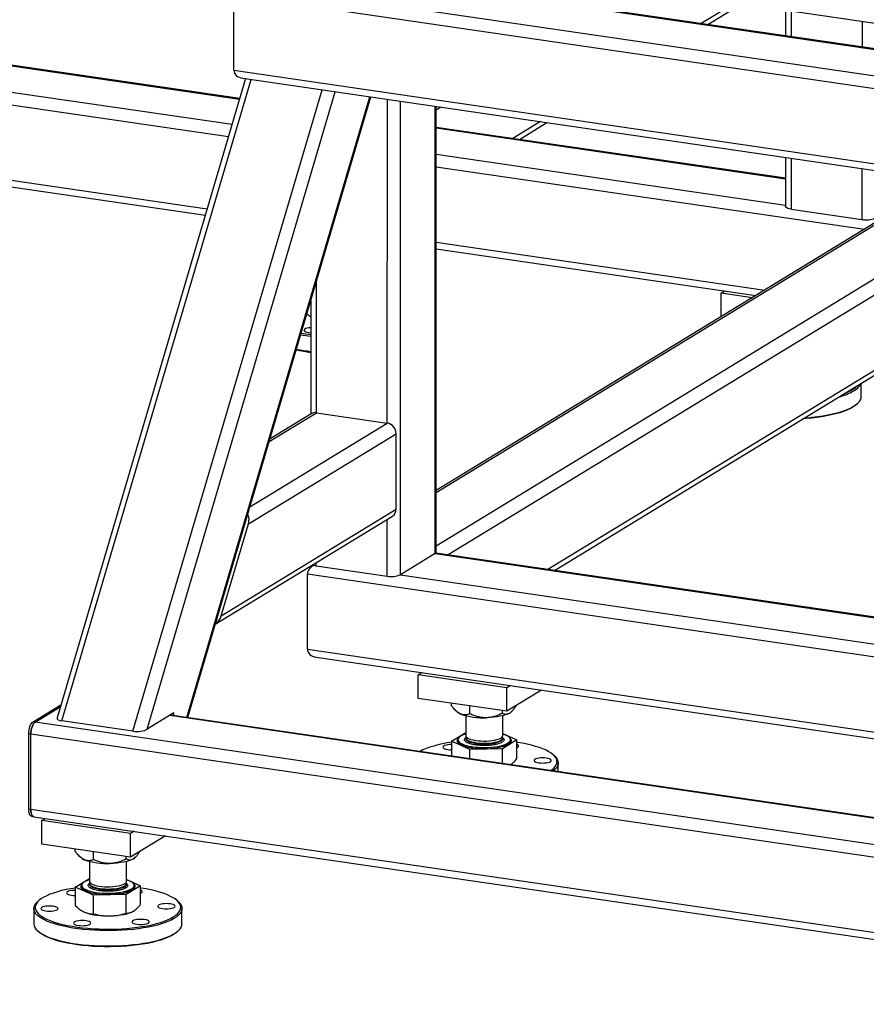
# Model space of a CAD drawing. Header units: millimetres. Extents: x 5 to 589, y 5 to 415.
# Tile 13 of 85: x 96 to 126, y 267 to 302. Entities that reach past the tile are written whole.
import ezdxf

# ---------------------------------------------------------------- set-up
doc = ezdxf.new("R2010")
doc.units = ezdxf.units.MM
doc.layers.add('TRAIT-FORT', color=4, linetype='Continuous', lineweight=25)

msp = doc.modelspace()

# ---------------------------------------------------------------- linework, layer by layer
at = {"layer": 'TRAIT-FORT', "color": 4, "linetype": 'Continuous', "lineweight": 25}
for p, q in [((107.678, 303.518), (146.582, 297.839)), ((146.53, 297.866), (107.83, 303.515)), ((113.591, 303.588), (147.717, 298.607)), ((103.956, 303.138), (147.86, 296.729)), ((103.49, 302.758), (148.02, 296.258)), ((103.49, 300.102), (103.49, 302.758)), ((121.174, 302.481), (119.965, 301.744)), ((120.192, 301.711), (121.4, 302.448)), ((122.935, 302.224), (122.935, 301.31)), ((123.13, 302.196), (123.13, 301.282)), ((85.911, 301.676), (103.691, 299.08)), ((103.697, 299.099), (85.932, 301.692)), ((125.63, 301.831), (125.63, 300.917)), ((81.411, 300.961), (103.304, 297.766)), ((84.689, 300.93), (103.43, 298.195)), ((103.49, 300.102), (148.019, 293.602)), ((103.905, 299.805), (97.259, 277.273)), ((97.431, 277.165), (104.101, 299.777)), ((103.802, 299.821), (147.912, 293.381)), ((99.931, 276.8), (106.601, 299.412)), ((100.437, 276.873), (107.065, 299.344)), ((101.83, 277.286), (108.285, 299.166)), ((101.866, 277.281), (108.32, 299.161)), ((108.896, 287.664), (108.899, 299.077)), ((109.361, 282.317), (109.364, 299.009)), ((110.583, 283.062), (110.586, 298.83)), ((110.618, 283.108), (110.621, 298.825)), ((110.787, 298.801), (110.621, 298.699)), ((81.411, 298.306), (102.553, 295.219)), ((114.3, 298.288), (113.325, 297.694)), ((113.552, 297.66), (114.526, 298.255)), ((81.723, 298.024), (102.486, 294.993)), ((122.934, 296.291), (110.621, 298.088)), ((110.621, 298.069), (122.934, 296.271)), ((110.621, 297.145), (122.934, 295.348)), ((122.934, 297.028), (122.934, 295.297)), ((123.129, 296.999), (123.129, 295.204)), ((110.621, 296.698), (125.714, 294.494)), ((125.629, 296.634), (125.628, 294.839)), ((123.129, 295.204), (125.628, 294.839)), ((126.353, 294.883), (110.618, 285.286)), ((126.444, 294.864), (110.618, 285.21)), ((128.944, 294.499), (110.618, 283.32)), ((110.62, 294.042), (122.201, 292.351)), ((129.257, 294.121), (111.048, 283.014)), ((110.62, 293.806), (121.889, 292.161)), ((106.397, 288.029), (106.397, 292.644)), ((120.667, 292.243), (120.794, 292.32)), ((121.762, 292.083), (120.667, 292.243)), ((120.667, 291.415), (120.667, 292.243)), ((106.202, 291.982), (106.201, 287.985)), ((129.256, 291.466), (114.56, 282.501)), ((114.787, 282.468), (129.189, 291.253)), ((125.601, 288.6), (125.601, 289.065)), ((125.429, 288.32), (125.471, 288.357)), ((104.738, 287.017), (106.397, 288.029)), ((106.215, 287.994), (104.765, 287.109)), ((106.397, 288.029), (108.896, 287.664)), ((104.058, 284.712), (108.896, 287.664)), ((104.002, 284.11), (109.209, 287.286)), ((109.208, 284.63), (109.209, 287.286)), ((103.047, 280.872), (109.208, 284.63)), ((102.836, 280.572), (109.077, 284.379)), ((108.895, 282.269), (108.896, 284.269)), ((103.047, 280.872), (104.002, 284.11)), ((110.583, 283.062), (109.361, 282.317)), ((110.583, 283.062), (140.851, 278.644)), ((140.856, 278.662), (110.604, 283.078)), ((106.304, 282.653), (106.278, 282.638)), ((106.396, 282.634), (106.396, 282.743)), ((106.396, 282.634), (108.895, 282.269)), ((106.082, 279.692), (106.083, 282.348)), ((106.083, 282.348), (140.463, 277.329)), ((109.361, 282.317), (140.589, 277.758)), ((106.082, 279.692), (139.712, 274.783)), ((106.395, 279.41), (139.645, 274.556)), ((109.988, 277.96), (109.989, 278.789)), ((109.989, 278.789), (110.115, 278.867)), ((113.113, 278.333), (109.989, 278.789)), ((113.24, 278.411), (113.113, 278.333)), ((113.113, 277.503), (113.113, 278.333)), ((114.338, 278.251), (113.113, 277.503)), ((96.411, 277.134), (97.395, 277.734)), ((96.489, 277.122), (97.373, 277.662)), ((113.113, 277.503), (109.988, 277.96)), ((111.163, 277.699), (111.163, 277.788)), ((111.807, 277.413), (111.807, 277.694)), ((101.379, 277.448), (100.437, 276.873)), ((138.85, 271.863), (101.227, 277.355)), ((138.856, 271.881), (101.252, 277.37)), ((101.379, 277.352), (101.379, 277.448)), ((111.327, 277.515), (111.365, 277.482)), ((111.662, 277.349), (111.662, 276.65)), ((112.959, 277.437), (112.959, 277.526)), ((112.966, 276.649), (112.967, 277.349)), ((113.264, 277.481), (113.274, 277.49)), ((96.489, 277.122), (96.411, 277.134)), ((141.8, 270.508), (96.489, 277.122)), ((99.931, 276.8), (97.431, 277.165)), ((96.336, 276.697), (96.258, 276.709)), ((96.258, 274.053), (96.258, 276.709)), ((96.336, 274.041), (96.336, 276.697)), ((141.647, 270.083), (96.336, 276.697)), ((111.162, 276.447), (111.662, 276.752)), ((112.966, 276.716), (113.466, 276.494)), ((111.807, 276.162), (111.162, 276.447)), ((111.162, 276.447), (111.162, 275.924)), ((111.386, 276.504), (111.386, 276.5)), ((111.409, 276.565), (111.404, 276.56)), ((111.662, 276.571), (111.662, 276.546)), ((113.466, 276.494), (112.959, 276.185)), ((112.966, 276.546), (112.966, 276.571)), ((113.225, 276.56), (113.22, 276.565)), ((113.242, 276.5), (113.242, 276.504)), ((113.466, 275.837), (113.466, 276.494)), ((112.959, 276.185), (111.807, 276.162)), ((111.807, 275.83), (111.807, 276.162)), ((112.959, 275.662), (112.959, 276.185)), ((114.792, 275.929), (114.751, 275.967)), ((114.923, 275.375), (114.923, 275.686)), ((96.336, 274.041), (96.258, 274.053)), ((141.647, 267.427), (96.336, 274.041)), ((96.36, 273.802), (96.438, 273.79)), ((96.438, 273.79), (141.749, 267.176)), ((96.726, 273.652), (96.853, 273.73)), ((96.726, 272.822), (96.726, 273.652)), ((99.851, 273.196), (96.726, 273.652)), ((99.978, 273.274), (99.851, 273.196)), ((99.851, 272.366), (99.851, 273.196)), ((99.851, 272.366), (96.726, 272.822)), ((101.076, 273.113), (99.851, 272.366)), ((97.9, 272.562), (97.9, 272.651)), ((98.545, 272.276), (98.545, 272.557)), ((98.065, 272.378), (98.102, 272.345)), ((98.4, 272.212), (98.4, 271.512)), ((99.697, 272.3), (99.697, 272.389)), ((99.704, 271.512), (99.704, 272.211)), ((100.002, 272.344), (100.011, 272.353)), ((97.9, 271.31), (98.4, 271.615)), ((98.146, 271.428), (98.141, 271.423)), ((98.4, 271.434), (98.4, 271.409)), ((99.704, 271.579), (100.204, 271.357)), ((99.704, 271.408), (99.704, 271.434)), ((99.963, 271.423), (99.958, 271.428)), ((98.545, 271.024), (97.9, 271.31)), ((97.9, 271.31), (97.9, 270.653)), ((98.124, 271.367), (98.124, 271.363)), ((100.204, 271.357), (99.697, 271.048)), ((99.98, 271.363), (99.98, 271.367)), ((100.204, 270.7), (100.204, 271.357)), ((96.615, 270.831), (96.574, 270.793)), ((99.697, 271.048), (98.545, 271.024)), ((98.545, 270.367), (98.545, 271.024)), ((99.697, 270.39), (99.697, 271.048)), ((101.53, 270.792), (101.489, 270.83)), ((96.443, 270.55), (96.443, 270.011)), ((99.893, 270.429), (99.898, 270.432)), ((101.66, 270.01), (101.661, 270.549)), ((96.574, 269.767), (96.615, 269.73)), ((101.488, 269.729), (101.53, 269.766))]:
    msp.add_line(p, q, dxfattribs=at)
at = {"layer": 'TRAIT-FORT', "color": 4, "linetype": 'Continuous', "lineweight": 25, "flags": 128}
for points in [[(123.129, 295.204), (123.071, 295.214), (123.021, 295.228), (122.981, 295.245), (122.952, 295.263), (122.937, 295.283), (122.934, 295.297)], [(106.202, 291.026), (106.2, 291.026), (106.136, 291.02), (106.078, 291.009), (106.029, 290.995), (105.993, 290.978), (105.97, 290.958), (105.962, 290.938), (105.969, 290.918), (105.991, 290.899), (106.027, 290.882), (106.075, 290.867), (106.132, 290.856), (106.197, 290.849), (106.202, 290.849)], [(125.336, 288.259), (125.417, 288.313), (125.484, 288.369), (125.536, 288.427), (125.573, 288.485), (125.595, 288.545), (125.601, 288.6)], [(125.297, 288.223), (125.203, 288.17), (125.095, 288.121), (124.975, 288.073), (124.843, 288.029), (124.7, 287.988), (124.546, 287.95), (124.384, 287.916), (124.212, 287.886), (124.034, 287.86), (123.849, 287.838), (123.659, 287.82), (123.548, 287.812)], [(123.6, 287.844), (123.697, 287.851), (123.887, 287.87), (124.072, 287.892), (124.25, 287.919), (124.422, 287.949), (124.585, 287.984), (124.738, 288.022), (124.881, 288.064), (125.014, 288.108), (125.134, 288.156), (125.242, 288.206), (125.336, 288.259)], [(125.429, 288.32), (125.378, 288.277), (125.297, 288.223)], [(113.213, 277.444), (113.148, 277.41), (113.069, 277.379), (112.976, 277.351), (112.873, 277.327), (112.76, 277.308), (112.639, 277.293), (112.513, 277.282), (112.383, 277.277)], [(113.264, 277.481), (113.262, 277.48), (113.213, 277.444)], [(96.258, 276.709), (96.261, 276.775), (96.27, 276.843), (96.284, 276.909), (96.303, 276.971), (96.326, 277.026), (96.352, 277.073), (96.381, 277.109), (96.411, 277.134)], [(96.336, 276.697), (96.339, 276.764), (96.348, 276.831), (96.362, 276.897), (96.381, 276.959), (96.404, 277.015), (96.431, 277.062), (96.459, 277.098), (96.489, 277.122)], [(96.489, 277.122), (96.459, 277.098), (96.431, 277.062), (96.404, 277.015), (96.381, 276.959), (96.362, 276.897), (96.348, 276.831), (96.339, 276.764), (96.336, 276.697)], [(111.48, 276.626), (111.435, 276.593), (111.404, 276.559), (111.388, 276.524), (111.388, 276.488), (111.402, 276.453), (111.432, 276.419), (111.476, 276.386), (111.533, 276.355), (111.604, 276.326), (111.686, 276.3), (111.779, 276.278), (111.88, 276.26), (111.989, 276.245), (112.102, 276.235), (112.22, 276.229), (112.339, 276.227), (112.457, 276.231), (112.573, 276.238), (112.685, 276.25), (112.791, 276.266), (112.889, 276.287), (112.977, 276.31), (113.055, 276.337), (113.12, 276.367), (113.173, 276.399), (113.211, 276.432), (113.234, 276.467), (113.242, 276.502), (113.236, 276.538), (113.214, 276.573), (113.177, 276.606), (113.126, 276.638), (113.061, 276.668), (112.985, 276.695), (112.966, 276.701)], [(111.662, 276.65), (111.662, 276.649), (111.67, 276.619), (111.693, 276.59), (111.731, 276.562), (111.783, 276.537), (111.847, 276.514), (111.922, 276.494), (112.006, 276.478), (112.097, 276.466), (112.193, 276.458), (112.293, 276.455), (112.392, 276.456), (112.49, 276.462), (112.584, 276.472), (112.672, 276.487), (112.751, 276.505), (112.82, 276.526), (112.877, 276.551), (112.92, 276.578), (112.95, 276.606), (112.965, 276.635), (112.966, 276.649)], [(111.676, 276.61), (111.666, 276.592), (111.663, 276.562), (111.675, 276.533), (111.702, 276.504), (111.743, 276.477), (111.798, 276.452), (111.864, 276.43), (111.942, 276.411), (112.028, 276.396)], [(112.028, 276.396), (112.121, 276.385), (112.218, 276.378), (112.318, 276.376), (112.417, 276.379), (112.514, 276.386), (112.607, 276.397), (112.692, 276.412), (112.769, 276.431), (112.835, 276.454), (112.889, 276.479), (112.929, 276.506), (112.955, 276.535), (112.966, 276.564), (112.962, 276.594), (112.953, 276.61)], [(111.162, 276.412), (111.008, 276.387), (110.841, 276.355), (110.682, 276.319), (110.534, 276.279), (110.396, 276.237), (110.27, 276.191), (110.156, 276.142), (110.055, 276.091), (110.047, 276.087)], [(111.162, 276.33), (111.095, 276.328), (111.03, 276.321), (110.972, 276.311), (110.924, 276.296), (110.887, 276.279), (110.864, 276.26), (110.856, 276.24), (110.864, 276.22), (110.886, 276.2), (110.922, 276.183), (110.97, 276.169), (111.027, 276.158), (111.091, 276.151), (111.159, 276.149), (111.162, 276.149)], [(111.404, 276.56), (111.388, 276.545), (111.364, 276.509), (111.356, 276.473), (111.363, 276.436), (111.385, 276.4), (111.424, 276.365), (111.476, 276.332), (111.543, 276.301), (111.622, 276.273), (111.712, 276.249), (111.812, 276.227), (111.921, 276.21), (112.036, 276.197), (112.156, 276.189), (112.278, 276.185), (112.401, 276.186), (112.522, 276.192), (112.64, 276.202), (112.753, 276.217), (112.858, 276.235), (112.955, 276.258), (113.041, 276.284), (113.115, 276.313), (113.176, 276.345)], [(111.386, 276.5), (111.388, 276.484), (111.402, 276.449), (111.432, 276.414), (111.476, 276.381), (111.533, 276.35), (111.604, 276.322), (111.686, 276.296), (111.779, 276.274), (111.88, 276.255), (111.989, 276.241), (112.102, 276.23), (112.22, 276.225), (112.339, 276.223), (112.457, 276.226), (112.573, 276.234), (112.685, 276.246), (112.791, 276.262), (112.889, 276.282), (112.977, 276.306), (113.055, 276.333), (113.12, 276.363), (113.173, 276.394), (113.211, 276.428), (113.234, 276.463), (113.242, 276.498), (113.242, 276.5)], [(111.662, 276.546), (111.662, 276.545), (111.67, 276.515), (111.693, 276.486), (111.731, 276.459), (111.783, 276.433), (111.847, 276.41), (111.922, 276.39), (112.006, 276.374), (112.097, 276.362), (112.193, 276.355), (112.293, 276.351), (112.392, 276.353), (112.49, 276.358), (112.584, 276.369), (112.672, 276.383), (112.751, 276.401), (112.819, 276.423), (112.877, 276.447), (112.92, 276.474), (112.95, 276.502), (112.965, 276.532), (112.966, 276.548)], [(113.176, 276.345), (113.222, 276.379), (113.254, 276.414), (113.271, 276.451), (113.271, 276.487), (113.256, 276.524), (113.226, 276.559), (113.225, 276.56)], [(114.654, 275.414), (114.699, 275.446), (114.765, 275.502), (114.816, 275.559), (114.853, 275.618), (114.874, 275.677), (114.879, 275.736), (114.869, 275.795), (114.844, 275.854), (114.804, 275.912), (114.748, 275.969), (114.678, 276.025), (114.594, 276.078), (114.496, 276.13), (114.385, 276.179), (114.261, 276.226), (114.126, 276.269), (113.98, 276.31), (113.824, 276.346), (113.658, 276.38), (113.485, 276.409), (113.466, 276.412)], [(113.466, 276.228), (113.494, 276.241), (113.517, 276.261), (113.525, 276.281), (113.518, 276.301), (113.496, 276.32), (113.466, 276.335)], [(114.792, 275.929), (114.797, 275.925), (114.851, 275.867), (114.89, 275.809), (114.914, 275.75), (114.923, 275.69), (114.916, 275.631), (114.894, 275.571), (114.857, 275.513), (114.805, 275.455), (114.742, 275.401)], [(114.648, 275.73), (114.671, 275.749), (114.679, 275.77), (114.672, 275.79), (114.649, 275.809), (114.613, 275.826), (114.566, 275.841), (114.508, 275.852), (114.444, 275.859), (114.376, 275.861), (114.308, 275.859), (114.244, 275.852), (114.186, 275.842), (114.138, 275.827), (114.101, 275.81), (114.078, 275.791), (114.07, 275.771), (114.077, 275.751), (114.099, 275.731), (114.135, 275.714), (114.183, 275.7), (114.241, 275.689), (114.305, 275.682), (114.373, 275.679), (114.44, 275.682), (114.505, 275.688), (114.563, 275.699), (114.611, 275.713), (114.648, 275.73)], [(96.36, 273.802), (96.352, 273.804), (96.325, 273.818), (96.302, 273.845), (96.283, 273.884), (96.269, 273.933), (96.26, 273.99), (96.258, 274.053)], [(96.438, 273.79), (96.43, 273.792), (96.404, 273.807), (96.38, 273.834), (96.361, 273.873), (96.347, 273.921), (96.339, 273.978), (96.336, 274.041)], [(96.336, 274.041), (96.339, 273.978), (96.347, 273.921), (96.361, 273.873), (96.38, 273.834), (96.404, 273.807), (96.43, 273.792), (96.438, 273.79)], [(99.951, 272.307), (99.886, 272.273), (99.806, 272.242), (99.714, 272.214), (99.611, 272.19), (99.498, 272.171), (99.377, 272.156), (99.251, 272.145), (99.121, 272.14)], [(100.002, 272.344), (100, 272.343), (99.951, 272.307)], [(98.141, 271.423), (98.126, 271.408), (98.102, 271.372), (98.093, 271.336), (98.1, 271.299), (98.123, 271.263), (98.161, 271.228), (98.214, 271.195), (98.28, 271.164), (98.359, 271.136), (98.45, 271.111), (98.55, 271.09), (98.659, 271.073), (98.774, 271.06), (98.893, 271.052), (99.016, 271.048), (99.138, 271.049), (99.26, 271.055), (99.378, 271.065), (99.49, 271.079), (99.596, 271.098), (99.692, 271.121), (99.778, 271.147), (99.852, 271.176), (99.913, 271.208)], [(98.218, 271.489), (98.173, 271.456), (98.142, 271.422), (98.126, 271.387), (98.125, 271.351), (98.14, 271.316), (98.169, 271.281), (98.213, 271.249), (98.271, 271.217), (98.342, 271.189), (98.424, 271.163), (98.516, 271.141), (98.618, 271.122), (98.726, 271.108), (98.84, 271.098), (98.957, 271.092), (99.076, 271.09), (99.195, 271.093), (99.311, 271.101), (99.423, 271.113), (99.529, 271.129), (99.626, 271.149), (99.715, 271.173), (99.793, 271.2), (99.858, 271.23), (99.91, 271.261), (99.948, 271.295), (99.972, 271.33), (99.98, 271.365), (99.973, 271.401), (99.951, 271.436), (99.914, 271.469), (99.863, 271.501), (99.799, 271.531), (99.723, 271.558), (99.704, 271.564)], [(98.4, 271.512), (98.4, 271.511), (98.408, 271.482), (98.431, 271.453), (98.469, 271.425), (98.52, 271.4), (98.584, 271.377), (98.659, 271.357), (98.743, 271.341), (98.835, 271.329), (98.931, 271.321), (99.03, 271.318), (99.13, 271.319), (99.228, 271.325), (99.322, 271.335), (99.409, 271.349), (99.488, 271.368), (99.557, 271.389), (99.614, 271.414), (99.658, 271.44), (99.688, 271.469), (99.703, 271.498), (99.704, 271.512)], [(98.413, 271.473), (98.404, 271.455), (98.4, 271.425), (98.412, 271.396), (98.439, 271.367), (98.481, 271.34), (98.535, 271.315), (98.602, 271.293), (98.679, 271.274), (98.766, 271.259)], [(98.4, 271.409), (98.4, 271.408), (98.408, 271.378), (98.431, 271.349), (98.469, 271.321), (98.52, 271.296), (98.584, 271.273), (98.659, 271.253), (98.743, 271.237), (98.835, 271.225), (98.931, 271.217), (99.03, 271.214), (99.13, 271.215), (99.228, 271.221), (99.322, 271.231), (99.409, 271.246), (99.488, 271.264), (99.557, 271.285), (99.614, 271.31), (99.658, 271.337), (99.688, 271.365), (99.702, 271.395), (99.704, 271.411)], [(98.766, 271.259), (98.858, 271.248), (98.956, 271.241), (99.055, 271.239), (99.155, 271.242), (99.252, 271.248), (99.344, 271.26), (99.43, 271.275), (99.507, 271.294), (99.573, 271.316), (99.626, 271.342), (99.667, 271.369), (99.693, 271.397), (99.704, 271.427), (99.699, 271.457), (99.691, 271.473)], [(99.913, 271.208), (99.96, 271.242), (99.992, 271.277), (100.008, 271.314), (100.009, 271.35), (99.994, 271.387), (99.964, 271.422), (99.963, 271.423)], [(97.9, 271.275), (97.745, 271.25), (97.578, 271.218), (97.42, 271.182), (97.272, 271.142), (97.134, 271.099), (97.008, 271.054), (96.894, 271.005), (96.793, 270.954), (96.705, 270.901), (96.632, 270.845), (96.573, 270.789), (96.53, 270.731), (96.501, 270.672), (96.488, 270.613), (96.49, 270.554), (96.507, 270.494), (96.54, 270.436), (96.588, 270.378), (96.651, 270.322), (96.728, 270.267), (96.819, 270.215), (96.924, 270.164), (97.041, 270.116), (97.171, 270.071), (97.312, 270.029), (97.463, 269.991), (97.624, 269.956), (97.793, 269.925), (97.97, 269.897), (98.154, 269.874), (98.343, 269.856), (98.536, 269.842), (98.732, 269.832), (98.93, 269.827), (99.129, 269.826), (99.328, 269.83), (99.524, 269.839), (99.718, 269.852), (99.908, 269.87), (100.093, 269.892), (100.272, 269.918), (100.443, 269.948), (100.606, 269.982), (100.759, 270.02), (100.902, 270.061), (101.035, 270.105), (101.155, 270.152), (101.262, 270.202), (101.356, 270.255), (101.356, 270.255)], [(97.9, 271.193), (97.833, 271.191), (97.768, 271.184), (97.71, 271.174), (97.662, 271.159), (97.625, 271.142), (97.602, 271.123), (97.594, 271.103), (97.601, 271.083), (97.624, 271.063), (97.659, 271.046), (97.707, 271.032), (97.765, 271.021), (97.829, 271.014), (97.897, 271.011), (97.9, 271.011)], [(98.124, 271.363), (98.125, 271.347), (98.14, 271.312), (98.169, 271.277), (98.213, 271.244), (98.271, 271.213), (98.342, 271.185), (98.424, 271.159), (98.516, 271.137), (98.618, 271.118), (98.726, 271.104), (98.84, 271.093), (98.957, 271.087), (99.076, 271.086), (99.195, 271.089), (99.311, 271.097), (99.423, 271.109), (99.529, 271.125), (99.626, 271.145), (99.715, 271.169), (99.793, 271.196), (99.858, 271.225), (99.91, 271.257), (99.948, 271.291), (99.972, 271.326), (99.98, 271.361), (99.98, 271.363)], [(101.356, 270.255), (101.437, 270.309), (101.503, 270.365), (101.554, 270.422), (101.59, 270.48), (101.611, 270.539), (101.617, 270.599), (101.607, 270.658), (101.582, 270.717), (101.541, 270.775), (101.486, 270.832), (101.416, 270.888), (101.332, 270.941), (101.234, 270.993), (101.123, 271.042), (100.999, 271.089), (100.864, 271.132), (100.718, 271.173), (100.561, 271.209), (100.396, 271.242), (100.223, 271.272), (100.204, 271.274)], [(100.204, 271.09), (100.232, 271.104), (100.255, 271.123), (100.263, 271.144), (100.256, 271.164), (100.234, 271.183), (100.204, 271.198)], [(101.395, 270.207), (101.301, 270.155), (101.193, 270.105), (101.073, 270.057), (100.941, 270.012), (100.797, 269.971), (100.644, 269.933), (100.481, 269.898), (100.31, 269.868), (100.131, 269.841), (99.946, 269.818), (99.756, 269.8), (99.561, 269.786), (99.364, 269.777), (99.165, 269.772), (98.965, 269.772), (98.766, 269.776), (98.568, 269.785), (98.373, 269.798), (98.183, 269.816), (97.997, 269.838), (97.817, 269.864), (97.645, 269.894), (97.481, 269.929), (97.326, 269.966), (97.181, 270.007), (97.048, 270.052), (96.926, 270.099), (96.816, 270.149), (96.72, 270.201), (96.637, 270.255), (96.569, 270.311), (96.515, 270.369), (96.476, 270.427), (96.452, 270.486), (96.443, 270.546), (96.45, 270.606), (96.472, 270.665), (96.509, 270.723), (96.561, 270.781), (96.574, 270.793)], [(101.386, 270.593), (101.408, 270.612), (101.416, 270.632), (101.409, 270.653), (101.387, 270.672), (101.351, 270.689), (101.303, 270.704), (101.246, 270.715), (101.182, 270.721), (101.114, 270.724), (101.046, 270.722), (100.982, 270.715), (100.924, 270.704), (100.875, 270.69), (100.839, 270.673), (100.816, 270.654), (100.808, 270.634), (100.815, 270.613), (100.837, 270.594), (100.873, 270.577), (100.921, 270.562), (100.978, 270.552), (101.043, 270.545), (101.11, 270.542), (101.178, 270.544), (101.243, 270.551), (101.3, 270.562), (101.349, 270.576), (101.386, 270.593)], [(101.53, 270.792), (101.535, 270.788), (101.589, 270.73), (101.628, 270.672), (101.652, 270.613), (101.66, 270.553), (101.654, 270.493), (101.632, 270.434), (101.595, 270.376), (101.543, 270.318), (101.476, 270.262), (101.395, 270.207)], [(97.265, 270.509), (97.288, 270.528), (97.296, 270.548), (97.289, 270.569), (97.266, 270.588), (97.231, 270.605), (97.183, 270.62), (97.125, 270.63), (97.061, 270.637), (96.993, 270.64), (96.926, 270.638), (96.861, 270.631), (96.803, 270.62), (96.755, 270.606), (96.718, 270.589), (96.695, 270.57), (96.687, 270.55), (96.694, 270.529), (96.717, 270.51), (96.752, 270.493), (96.8, 270.478), (96.858, 270.467), (96.922, 270.461), (96.99, 270.458), (97.057, 270.46), (97.122, 270.467), (97.18, 270.478), (97.228, 270.492), (97.265, 270.509)], [(99.121, 270.293), (99.25, 270.299), (99.377, 270.309), (99.497, 270.324), (99.61, 270.343), (99.714, 270.367), (99.806, 270.395), (99.885, 270.426), (99.893, 270.429)], [(98.418, 269.998), (98.441, 270.017), (98.449, 270.037), (98.442, 270.057), (98.42, 270.077), (98.384, 270.094), (98.336, 270.108), (98.279, 270.119), (98.214, 270.126), (98.147, 270.129), (98.079, 270.126), (98.014, 270.12), (97.956, 270.109), (97.908, 270.095), (97.871, 270.078), (97.849, 270.059), (97.841, 270.038), (97.848, 270.018), (97.87, 269.999), (97.906, 269.982), (97.954, 269.967), (98.011, 269.956), (98.075, 269.949), (98.143, 269.947), (98.211, 269.949), (98.275, 269.956), (98.333, 269.966), (98.382, 269.981), (98.418, 269.998)], [(100.479, 270.04), (100.501, 270.059), (100.51, 270.079), (100.502, 270.099), (100.48, 270.119), (100.444, 270.136), (100.396, 270.15), (100.339, 270.161), (100.275, 270.168), (100.207, 270.171), (100.139, 270.168), (100.075, 270.162), (100.017, 270.151), (99.968, 270.137), (99.932, 270.12), (99.909, 270.101), (99.901, 270.08), (99.908, 270.06), (99.93, 270.041), (99.966, 270.024), (100.014, 270.009), (100.072, 269.998), (100.136, 269.991), (100.203, 269.989), (100.271, 269.991), (100.336, 269.998), (100.394, 270.008), (100.442, 270.023), (100.479, 270.04)], [(96.443, 270.011), (96.443, 270.007), (96.452, 269.947), (96.476, 269.888), (96.515, 269.829), (96.569, 269.772), (96.637, 269.716), (96.72, 269.662), (96.816, 269.609), (96.926, 269.559), (97.048, 269.512), (97.181, 269.468), (97.326, 269.427), (97.481, 269.389), (97.645, 269.355), (97.817, 269.325), (97.997, 269.299), (98.182, 269.277), (98.373, 269.259), (98.568, 269.245), (98.766, 269.237), (98.965, 269.232), (99.165, 269.233), (99.364, 269.237), (99.561, 269.247), (99.756, 269.261), (99.946, 269.279), (100.131, 269.301), (100.31, 269.328), (100.481, 269.359), (100.644, 269.393), (100.797, 269.431), (100.94, 269.473), (101.073, 269.518), (101.193, 269.565), (101.301, 269.615), (101.395, 269.668)], [(101.356, 269.632), (101.262, 269.58), (101.155, 269.53), (101.034, 269.483), (100.902, 269.438), (100.759, 269.397), (100.606, 269.359), (100.443, 269.325), (100.272, 269.295), (100.093, 269.269), (99.908, 269.247), (99.718, 269.23), (99.524, 269.216), (99.327, 269.208), (99.129, 269.204), (98.93, 269.204), (98.732, 269.209), (98.536, 269.219), (98.342, 269.233), (98.154, 269.252), (97.97, 269.275), (97.793, 269.302), (97.624, 269.333), (97.463, 269.368), (97.312, 269.407), (97.171, 269.449), (97.041, 269.494), (96.924, 269.542), (96.819, 269.592), (96.728, 269.645), (96.651, 269.7), (96.615, 269.73)], [(101.488, 269.729), (101.437, 269.686), (101.356, 269.632)], [(101.395, 269.668), (101.476, 269.722), (101.543, 269.779), (101.595, 269.836), (101.632, 269.895), (101.654, 269.954), (101.66, 270.01)]]:
    msp.add_lwpolyline(points, dxfattribs=at)
at = {"layer": 'TRAIT-FORT', "color": 4, "linetype": 'Continuous', "lineweight": 25}
for centre, radius, start, end in [((125.779, 295.663), 0.838, 259.6422, 292.0327), ((106.972, 297.202), 6.52, 260.0678, 263.2171), ((106.963, 297.067), 6.33, 259.9923, 263.0921), ((106.911, 296.087), 5.969, 258.1924, 263.1763), ((106.926, 296.342), 6.196, 258.5545, 263.2858), ((124.209, 290.792), 2.291, 285.1782, 299.4894), ((124.41, 290.343), 1.741, 290.8595, 300.6278), ((124.924, 289.491), 0.745, 300.0207, 317.5146), ((125.082, 289.295), 0.558, 297.1469, 334.6072), ((106.354, 287.763), 0.269, 80.8741, 121.0238), ((108.825, 287.287), 0.384, 359.9745, 79.2328), ((108.922, 284.62), 0.287, 302.801, 2.0115), ((110.563, 283.114), 0.0556, 290.9411, 353.4516), ((106.463, 283.175), 0.545, 249.1011, 262.9335), ((109.046, 283.094), 0.838, 259.6422, 292.0327), ((111.64, 277.799), 0.42, 228.9678, 248.2977), ((112.262, 279.587), 2.313, 250.3752, 273.0144), ((111.874, 275.933), 0.797, 105.4332, 119.621), ((98.378, 272.661), 0.42, 228.9678, 248.2977), ((98.999, 274.45), 2.313, 250.3752, 273.0144), ((98.612, 270.796), 0.797, 105.4332, 119.621), ((98.999, 272.603), 2.313, 250.3752, 273.0144)]:
    msp.add_arc(centre, radius, start, end, dxfattribs=at)
for centre, major_axis, ratio, start_param, end_param in [((103.955, 300.15), (0.461, 0.094), 0.698974, 2.999709, 4.235768), ((103.955, 300.15), (0.461, 0.094), 0.698974, 2.999709, 4.235768), ((103.69, 284.156), (0.186, 0.385), 0.723307, 4.936517, 5.832332), ((106.548, 282.395), (0.461, 0.094), 0.698974, 1.979857, 2.999709), ((106.548, 282.395), (0.461, 0.094), 0.698974, 1.979857, 2.999709), ((102.735, 280.918), (0.186, 0.385), 0.723307, 4.040702, 4.936517), ((106.548, 279.739), (0.461, 0.094), 0.698974, 2.999709, 4.235768), ((106.548, 279.739), (0.461, 0.094), 0.698974, 2.999709, 4.235768), ((97.624, 277.284), (0.368, 0.027), 0.337083, 3.015737, 4.132768), ((100.124, 276.919), (0.368, 0.027), 0.337083, 4.132768, 5.703564)]:
    msp.add_ellipse(centre, major_axis=major_axis, ratio=ratio, start_param=start_param, end_param=end_param, dxfattribs=at)
for points, knots in [([(106.065, 291.516), (106.102, 291.481), (106.148, 291.438), (106.194, 291.412), (106.202, 291.407)], [0, 0, 0, 0, 0.834759, 1, 1, 1, 1]), ([(111.485, 277.408), (111.479, 277.411), (111.432, 277.433), (111.345, 277.494), (111.244, 277.596), (111.185, 277.671), (111.163, 277.699)], [0, 0, 0, 0, 0.056672, 0.412929, 0.782233, 1, 1, 1, 1]), ([(113.213, 277.444), (113.235, 277.459), (113.279, 277.491), (113.344, 277.563), (113.398, 277.635), (113.428, 277.684), (113.439, 277.702)], [0, 0, 0, 0, 0.2819129, 0.5697088, 0.8483515, 1, 1, 1, 1]), ([(111.807, 277.413), (111.769, 277.4), (111.7, 277.376), (111.591, 277.372), (111.521, 277.396), (111.485, 277.408)], [0, 0, 0, 0, 0.371571, 0.681593, 1, 1, 1, 1]), ([(112.383, 277.277), (112.333, 277.278), (112.232, 277.281), (112.085, 277.31), (111.942, 277.355), (111.852, 277.394), (111.807, 277.413)], [0, 0, 0, 0, 0.249578, 0.504364, 0.751047, 1, 1, 1, 1]), ([(112.959, 277.437), (112.88, 277.4), (112.761, 277.345), (112.59, 277.299), (112.477, 277.281), (112.407, 277.278), (112.383, 277.277)], [0, 0, 0, 0, 0.432045, 0.654349, 0.879653, 1, 1, 1, 1]), ([(112.959, 277.437), (112.994, 277.423), (113.047, 277.403), (113.122, 277.406), (113.172, 277.421), (113.202, 277.438), (113.213, 277.444)], [0, 0, 0, 0, 0.432045, 0.654349, 0.879653, 1, 1, 1, 1]), ([(112.009, 276.318), (111.972, 276.324), (111.895, 276.337), (111.796, 276.364), (111.712, 276.398), (111.652, 276.436), (111.619, 276.478), (111.617, 276.52), (111.631, 276.551), (111.653, 276.567), (111.657, 276.57)], [0, 0, 0, 0, 0.127083, 0.261778, 0.402073, 0.545346, 0.688618, 0.828913, 0.963608, 1, 1, 1, 1]), ([(112.939, 276.413), (112.919, 276.402), (112.876, 276.379), (112.784, 276.349), (112.672, 276.324), (112.542, 276.306), (112.402, 276.297), (112.262, 276.296), (112.128, 276.303), (112.048, 276.313), (112.009, 276.318)], [0, 0, 0, 0, 0.116516, 0.240011, 0.368641, 0.5, 0.631359, 0.759989, 0.883484, 1, 1, 1, 1]), ([(112.971, 276.572), (112.972, 276.572), (112.992, 276.559), (113.007, 276.53), (113.013, 276.488), (112.99, 276.449), (112.956, 276.425), (112.939, 276.413)], [0, 0, 0, 0, 0.004356, 0.26593, 0.522068, 0.767983, 1, 1, 1, 1]), ([(113.242, 275.62), (113.275, 275.644), (113.351, 275.699), (113.424, 275.787), (113.466, 275.837)], [0, 0, 0, 0, 0.428585, 1, 1, 1, 1]), ([(98.223, 272.271), (98.216, 272.274), (98.17, 272.296), (98.082, 272.357), (97.982, 272.459), (97.922, 272.534), (97.9, 272.562)], [0, 0, 0, 0, 0.056672, 0.412929, 0.782233, 1, 1, 1, 1]), ([(99.951, 272.307), (99.973, 272.322), (100.017, 272.354), (100.082, 272.426), (100.135, 272.498), (100.166, 272.547), (100.176, 272.565)], [0, 0, 0, 0, 0.2819129, 0.5697088, 0.8483515, 1, 1, 1, 1]), ([(98.545, 272.276), (98.507, 272.263), (98.438, 272.239), (98.329, 272.235), (98.258, 272.259), (98.223, 272.271)], [0, 0, 0, 0, 0.371571, 0.681593, 1, 1, 1, 1]), ([(99.121, 272.14), (99.071, 272.141), (98.97, 272.143), (98.822, 272.173), (98.68, 272.217), (98.59, 272.256), (98.545, 272.276)], [0, 0, 0, 0, 0.249578, 0.504364, 0.751047, 1, 1, 1, 1]), ([(99.697, 272.3), (99.618, 272.263), (99.499, 272.208), (99.328, 272.162), (99.214, 272.144), (99.145, 272.141), (99.121, 272.14)], [0, 0, 0, 0, 0.432045, 0.654349, 0.879653, 1, 1, 1, 1]), ([(99.697, 272.3), (99.732, 272.286), (99.784, 272.266), (99.86, 272.269), (99.909, 272.283), (99.94, 272.301), (99.951, 272.307)], [0, 0, 0, 0, 0.432045, 0.654349, 0.879653, 1, 1, 1, 1]), ([(98.746, 271.181), (98.709, 271.187), (98.633, 271.2), (98.533, 271.227), (98.45, 271.26), (98.389, 271.299), (98.357, 271.341), (98.355, 271.383), (98.369, 271.414), (98.39, 271.43), (98.395, 271.433)], [0, 0, 0, 0, 0.127083, 0.261778, 0.402073, 0.545346, 0.688618, 0.828913, 0.963608, 1, 1, 1, 1]), ([(99.706, 271.437), (99.707, 271.436), (99.729, 271.422), (99.745, 271.393), (99.75, 271.351), (99.728, 271.311), (99.694, 271.287), (99.677, 271.276)], [0, 0, 0, 0, 0.0179946, 0.2759855, 0.5286152, 0.7711613, 1, 1, 1, 1]), ([(99.677, 271.276), (99.656, 271.265), (99.614, 271.242), (99.522, 271.212), (99.41, 271.187), (99.279, 271.169), (99.14, 271.16), (99, 271.159), (98.866, 271.165), (98.786, 271.176), (98.746, 271.181)], [0, 0, 0, 0, 0.116516, 0.240011, 0.368641, 0.5, 0.631359, 0.759989, 0.883484, 1, 1, 1, 1]), ([(97.9, 270.653), (97.952, 270.606), (98.058, 270.511), (98.167, 270.453), (98.222, 270.425)], [0, 0, 0, 0, 0.495458, 1, 1, 1, 1]), ([(98.222, 270.425), (98.276, 270.405), (98.386, 270.365), (98.491, 270.366), (98.545, 270.367)], [0, 0, 0, 0, 0.494511, 1, 1, 1, 1]), ([(98.545, 270.367), (98.638, 270.345), (98.827, 270.301), (99.022, 270.296), (99.121, 270.293)], [0, 0, 0, 0, 0.495458, 1, 1, 1, 1]), ([(99.121, 270.293), (99.217, 270.3), (99.412, 270.312), (99.601, 270.364), (99.697, 270.39)], [0, 0, 0, 0, 0.494511, 1, 1, 1, 1]), ([(99.697, 270.39), (99.738, 270.392), (99.821, 270.394), (99.907, 270.438), (99.95, 270.46)], [0, 0, 0, 0, 0.495458, 1, 1, 1, 1]), ([(99.95, 270.46), (99.993, 270.49), (100.079, 270.551), (100.162, 270.65), (100.204, 270.7)], [0, 0, 0, 0, 0.4945107, 1, 1, 1, 1])]:
    msp.add_open_spline(points, degree=3, knots=knots, dxfattribs=at)

doc.saveas('drawing.dxf')
